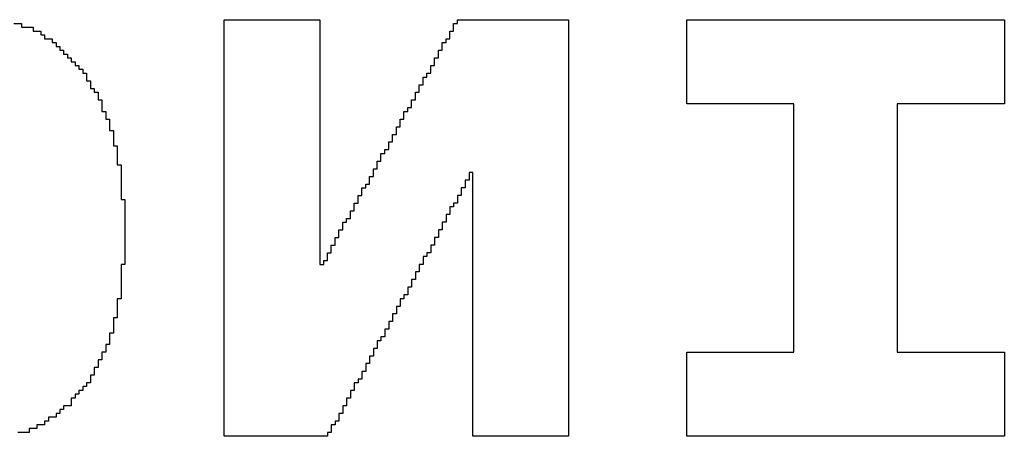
# Model space of a CAD drawing. Header units: millimetres. Extents: x -0.08 to 3.17, y -0.08 to 4.88.
# Tile 38 of 256: x 1.4876 to 1.5947, y 0.1729 to 0.2182. Entities that reach past the tile are written whole.
import ezdxf

# ---------------------------------------------------------------- set-up
doc = ezdxf.new("R2010")
doc.units = ezdxf.units.MM
doc.header["$MEASUREMENT"] = 0
doc.layers.add('BottomOverlay', color=54, linetype='Continuous')

msp = doc.modelspace()

# ---------------------------------------------------------------- linework, layer by layer
at = {"layer": 'BottomOverlay'}
for p, q in [((1.48701, 0.21783), (1.48784, 0.21783)), ((1.48784, 0.21783), (1.48784, 0.21742)), ((1.48784, 0.21742), (1.48908, 0.21742)), ((1.48908, 0.21742), (1.48908, 0.217)), ((1.50987, 0.17294), (1.50987, 0.21825)), ((1.50987, 0.21825), (1.51902, 0.21825)), ((1.51902, 0.21825), (1.51943, 0.21825)), ((1.51943, 0.21825), (1.52026, 0.21825)), ((1.52026, 0.21825), (1.52026, 0.19164)), ((1.53481, 0.217), (1.53481, 0.21783)), ((1.53481, 0.21783), (1.53523, 0.21783)), ((1.53523, 0.21783), (1.53523, 0.21825)), ((1.53523, 0.21825), (1.54728, 0.21825)), ((1.54728, 0.21825), (1.54728, 0.17294)), ((1.56017, 0.2091), (1.56017, 0.21825)), ((1.56017, 0.21825), (1.59468, 0.21825)), ((1.59468, 0.21825), (1.59468, 0.2091)), ((1.48908, 0.217), (1.48992, 0.217)), ((1.48992, 0.217), (1.48992, 0.21659)), ((1.48992, 0.21659), (1.49033, 0.21659)), ((1.49033, 0.21659), (1.49033, 0.21617)), ((1.5344, 0.21617), (1.5344, 0.217)), ((1.5344, 0.217), (1.53481, 0.217)), ((1.49033, 0.21617), (1.49116, 0.21617)), ((1.49116, 0.21617), (1.49116, 0.21576)), ((1.49116, 0.21576), (1.49158, 0.21576)), ((1.49158, 0.21576), (1.49158, 0.21534)), ((1.49158, 0.21534), (1.49199, 0.21534)), ((1.49199, 0.21534), (1.49199, 0.21492)), ((1.53357, 0.21492), (1.53357, 0.21576)), ((1.53357, 0.21576), (1.53398, 0.21576)), ((1.53398, 0.21576), (1.53398, 0.21617)), ((1.53398, 0.21617), (1.5344, 0.21617)), ((1.49199, 0.21492), (1.49241, 0.21492)), ((1.49241, 0.21492), (1.49241, 0.21451)), ((1.49241, 0.21451), (1.49283, 0.21451)), ((1.49283, 0.21451), (1.49283, 0.21409)), ((1.49283, 0.21409), (1.49324, 0.21409)), ((1.49324, 0.21409), (1.49324, 0.21368)), ((1.53273, 0.21326), (1.53273, 0.21409)), ((1.53273, 0.21409), (1.53315, 0.21409)), ((1.53315, 0.21409), (1.53315, 0.21492)), ((1.53315, 0.21492), (1.53357, 0.21492)), ((1.49324, 0.21368), (1.49366, 0.21368)), ((1.49366, 0.21368), (1.49366, 0.21326)), ((1.49366, 0.21326), (1.49407, 0.21326)), ((1.49407, 0.21326), (1.49407, 0.21285)), ((1.53232, 0.21243), (1.53232, 0.21326)), ((1.53232, 0.21326), (1.53273, 0.21326)), ((1.49407, 0.21285), (1.49449, 0.21285)), ((1.49449, 0.21285), (1.49449, 0.21243)), ((1.49449, 0.21243), (1.4949, 0.21243)), ((1.4949, 0.21243), (1.4949, 0.2116)), ((1.53149, 0.21118), (1.53149, 0.21201)), ((1.53149, 0.21201), (1.5319, 0.21201)), ((1.5319, 0.21201), (1.5319, 0.21243)), ((1.5319, 0.21243), (1.53232, 0.21243)), ((1.4949, 0.2116), (1.49532, 0.2116)), ((1.49532, 0.2116), (1.49532, 0.21077)), ((1.53107, 0.21035), (1.53107, 0.21118)), ((1.53107, 0.21118), (1.53149, 0.21118)), ((1.49532, 0.21077), (1.49574, 0.21077)), ((1.49574, 0.21077), (1.49574, 0.21035)), ((1.49574, 0.21035), (1.49615, 0.21035)), ((1.49615, 0.21035), (1.49615, 0.20952)), ((1.53066, 0.20952), (1.53066, 0.21035)), ((1.53066, 0.21035), (1.53107, 0.21035)), ((1.49615, 0.20952), (1.49657, 0.20952)), ((1.49657, 0.20952), (1.49657, 0.20827)), ((1.53024, 0.20869), (1.53024, 0.20952)), ((1.53024, 0.20952), (1.53066, 0.20952)), ((1.57181, 0.2091), (1.56017, 0.2091)), ((1.57181, 0.20412), (1.57181, 0.2091)), ((1.59468, 0.2091), (1.58304, 0.2091)), ((1.58304, 0.2091), (1.58304, 0.18208)), ((1.49657, 0.20827), (1.49698, 0.20827)), ((1.49698, 0.20827), (1.49698, 0.20744)), ((1.52941, 0.20744), (1.52941, 0.20827)), ((1.52941, 0.20827), (1.52982, 0.20827)), ((1.52982, 0.20827), (1.52982, 0.20869)), ((1.52982, 0.20869), (1.53024, 0.20869)), ((1.49698, 0.20744), (1.4974, 0.20744)), ((1.4974, 0.20744), (1.4974, 0.20619)), ((1.52858, 0.20578), (1.52858, 0.20661)), ((1.52858, 0.20661), (1.52899, 0.20661)), ((1.52899, 0.20661), (1.52899, 0.20744)), ((1.52899, 0.20744), (1.52941, 0.20744)), ((1.4974, 0.20619), (1.49781, 0.20619)), ((1.49781, 0.20619), (1.49781, 0.20453)), ((1.52816, 0.20495), (1.52816, 0.20578)), ((1.52816, 0.20578), (1.52858, 0.20578)), ((1.49781, 0.20453), (1.49823, 0.20453)), ((1.49823, 0.20453), (1.49823, 0.20245)), ((1.52775, 0.20412), (1.52775, 0.20495)), ((1.52775, 0.20495), (1.52816, 0.20495)), ((1.52691, 0.20287), (1.52691, 0.2037)), ((1.52691, 0.2037), (1.52733, 0.2037)), ((1.52733, 0.2037), (1.52733, 0.20412)), ((1.52733, 0.20412), (1.52775, 0.20412)), ((1.57181, 0.2037), (1.57181, 0.20412)), ((1.57181, 0.18208), (1.57181, 0.2037)), ((1.49823, 0.20245), (1.49865, 0.20245)), ((1.49865, 0.20245), (1.49865, 0.19871)), ((1.5265, 0.20204), (1.5265, 0.20287)), ((1.5265, 0.20287), (1.52691, 0.20287)), ((1.52608, 0.20121), (1.52608, 0.20204)), ((1.52608, 0.20204), (1.5265, 0.20204)), ((1.53689, 0.20162), (1.53648, 0.20162)), ((1.53648, 0.20162), (1.53648, 0.20079)), ((1.53689, 0.17294), (1.53689, 0.20162)), ((1.52525, 0.19996), (1.52525, 0.20037)), ((1.52525, 0.20037), (1.52567, 0.20037)), ((1.52567, 0.20037), (1.52567, 0.20121)), ((1.52567, 0.20121), (1.52608, 0.20121)), ((1.53648, 0.20079), (1.53606, 0.20079)), ((1.53606, 0.20079), (1.53606, 0.19996)), ((1.52442, 0.1983), (1.52442, 0.19913)), ((1.52442, 0.19913), (1.52484, 0.19913)), ((1.52484, 0.19913), (1.52484, 0.19996)), ((1.52484, 0.19996), (1.52525, 0.19996)), ((1.53564, 0.19913), (1.53523, 0.19913)), ((1.53523, 0.19913), (1.53523, 0.1983)), ((1.53606, 0.19996), (1.53564, 0.19996)), ((1.53564, 0.19996), (1.53564, 0.19913)), ((1.49865, 0.19871), (1.49906, 0.19871)), ((1.49906, 0.19871), (1.49906, 0.19164)), ((1.524, 0.19746), (1.524, 0.1983)), ((1.524, 0.1983), (1.52442, 0.1983)), ((1.53523, 0.1983), (1.53481, 0.1983)), ((1.53481, 0.1983), (1.53481, 0.19788)), ((1.52359, 0.19663), (1.52359, 0.19746)), ((1.52359, 0.19746), (1.524, 0.19746)), ((1.5344, 0.19705), (1.53398, 0.19705)), ((1.53398, 0.19705), (1.53398, 0.19622)), ((1.53481, 0.19788), (1.5344, 0.19788)), ((1.5344, 0.19788), (1.5344, 0.19705)), ((1.52276, 0.19539), (1.52276, 0.19622)), ((1.52276, 0.19622), (1.52317, 0.19622)), ((1.52317, 0.19622), (1.52317, 0.19663)), ((1.52317, 0.19663), (1.52359, 0.19663)), ((1.53398, 0.19622), (1.53357, 0.19622)), ((1.53357, 0.19622), (1.53357, 0.19539)), ((1.52234, 0.19455), (1.52234, 0.19539)), ((1.52234, 0.19539), (1.52276, 0.19539)), ((1.53357, 0.19539), (1.53315, 0.19539)), ((1.53315, 0.19539), (1.53315, 0.19455)), ((1.52193, 0.19372), (1.52193, 0.19455)), ((1.52193, 0.19455), (1.52234, 0.19455)), ((1.53315, 0.19455), (1.53273, 0.19455)), ((1.53273, 0.19455), (1.53273, 0.19372)), ((1.52109, 0.19206), (1.52109, 0.19289)), ((1.52109, 0.19289), (1.52151, 0.19289)), ((1.52151, 0.19289), (1.52151, 0.19372)), ((1.52151, 0.19372), (1.52193, 0.19372)), ((1.53232, 0.19289), (1.5319, 0.19289)), ((1.5319, 0.19289), (1.5319, 0.19248)), ((1.53273, 0.19372), (1.53232, 0.19372)), ((1.53232, 0.19372), (1.53232, 0.19289)), ((1.49906, 0.19164), (1.49865, 0.19164)), ((1.49865, 0.19164), (1.49865, 0.1879)), ((1.52026, 0.19164), (1.52068, 0.19164)), ((1.52068, 0.19164), (1.52068, 0.19206)), ((1.52068, 0.19206), (1.52109, 0.19206)), ((1.53149, 0.19164), (1.53107, 0.19164)), ((1.53107, 0.19164), (1.53107, 0.19081)), ((1.5319, 0.19248), (1.53149, 0.19248)), ((1.53149, 0.19248), (1.53149, 0.19164)), ((1.53107, 0.19081), (1.53066, 0.19081)), ((1.53066, 0.19081), (1.53066, 0.18998)), ((1.53066, 0.18998), (1.53024, 0.18998)), ((1.53024, 0.18998), (1.53024, 0.18915)), ((1.53024, 0.18915), (1.52982, 0.18915)), ((1.52982, 0.18915), (1.52982, 0.18832)), ((1.49865, 0.1879), (1.49823, 0.1879)), ((1.49823, 0.1879), (1.49823, 0.18582)), ((1.52941, 0.1879), (1.52899, 0.1879)), ((1.52899, 0.1879), (1.52899, 0.18707)), ((1.52982, 0.18832), (1.52941, 0.18832)), ((1.52941, 0.18832), (1.52941, 0.1879)), ((1.52899, 0.18707), (1.52858, 0.18707)), ((1.52858, 0.18707), (1.52858, 0.18624)), ((1.49823, 0.18582), (1.49781, 0.18582)), ((1.49781, 0.18582), (1.49781, 0.18416)), ((1.52816, 0.18541), (1.52775, 0.18541)), ((1.52775, 0.18541), (1.52775, 0.18458)), ((1.52858, 0.18624), (1.52816, 0.18624)), ((1.52816, 0.18624), (1.52816, 0.18541)), ((1.49781, 0.18416), (1.4974, 0.18416)), ((1.4974, 0.18416), (1.4974, 0.18291)), ((1.52775, 0.18458), (1.52733, 0.18458)), ((1.52733, 0.18458), (1.52733, 0.18375)), ((1.52691, 0.18333), (1.5265, 0.18333)), ((1.5265, 0.18333), (1.5265, 0.1825)), ((1.52733, 0.18375), (1.52691, 0.18375)), ((1.52691, 0.18375), (1.52691, 0.18333)), ((1.49698, 0.18208), (1.49657, 0.18208)), ((1.49657, 0.18208), (1.49657, 0.18125)), ((1.4974, 0.18291), (1.49698, 0.18291)), ((1.49698, 0.18291), (1.49698, 0.18208)), ((1.5265, 0.1825), (1.52608, 0.1825)), ((1.52608, 0.1825), (1.52608, 0.18167)), ((1.56017, 0.17294), (1.56017, 0.18208)), ((1.56017, 0.18208), (1.57181, 0.18208)), ((1.58304, 0.18208), (1.59468, 0.18208)), ((1.59468, 0.18208), (1.59468, 0.17294)), ((1.49657, 0.18125), (1.49615, 0.18125)), ((1.49615, 0.18125), (1.49615, 0.18042)), ((1.52608, 0.18167), (1.52567, 0.18167)), ((1.52567, 0.18167), (1.52567, 0.18084)), ((1.49615, 0.18042), (1.49574, 0.18042)), ((1.49574, 0.18042), (1.49574, 0.17959)), ((1.52525, 0.18), (1.52484, 0.18)), ((1.52484, 0.18), (1.52484, 0.17917)), ((1.52567, 0.18084), (1.52525, 0.18084)), ((1.52525, 0.18084), (1.52525, 0.18)), ((1.49574, 0.17959), (1.49532, 0.17959)), ((1.49532, 0.17959), (1.49532, 0.17876)), ((1.52484, 0.17917), (1.52442, 0.17917)), ((1.52442, 0.17917), (1.52442, 0.17876)), ((1.49449, 0.17793), (1.49407, 0.17793)), ((1.49407, 0.17793), (1.49407, 0.17751)), ((1.4949, 0.17834), (1.49449, 0.17834)), ((1.49449, 0.17834), (1.49449, 0.17793)), ((1.49532, 0.17876), (1.4949, 0.17876)), ((1.4949, 0.17876), (1.4949, 0.17834)), ((1.524, 0.17793), (1.52359, 0.17793)), ((1.52359, 0.17793), (1.52359, 0.17709)), ((1.52442, 0.17876), (1.524, 0.17876)), ((1.524, 0.17876), (1.524, 0.17793)), ((1.49366, 0.17709), (1.49324, 0.17709)), ((1.49324, 0.17709), (1.49324, 0.17626)), ((1.49407, 0.17751), (1.49366, 0.17751)), ((1.49366, 0.17751), (1.49366, 0.17709)), ((1.52359, 0.17709), (1.52317, 0.17709)), ((1.52317, 0.17709), (1.52317, 0.17626)), ((1.49241, 0.17585), (1.49199, 0.17585)), ((1.49199, 0.17585), (1.49199, 0.17543)), ((1.49324, 0.17626), (1.49241, 0.17626)), ((1.49241, 0.17626), (1.49241, 0.17585)), ((1.52317, 0.17626), (1.52276, 0.17626)), ((1.52276, 0.17626), (1.52276, 0.17543)), ((1.49075, 0.1746), (1.49033, 0.1746)), ((1.49033, 0.1746), (1.49033, 0.17418)), ((1.49158, 0.17502), (1.49075, 0.17502)), ((1.49075, 0.17502), (1.49075, 0.1746)), ((1.49199, 0.17543), (1.49158, 0.17543)), ((1.49158, 0.17543), (1.49158, 0.17502)), ((1.52234, 0.1746), (1.52193, 0.1746)), ((1.52193, 0.1746), (1.52193, 0.17418)), ((1.52276, 0.17543), (1.52234, 0.17543)), ((1.52234, 0.17543), (1.52234, 0.1746)), ((1.4895, 0.17377), (1.48867, 0.17377)), ((1.48867, 0.17377), (1.48867, 0.17335)), ((1.49033, 0.17418), (1.4895, 0.17418)), ((1.4895, 0.17418), (1.4895, 0.17377)), ((1.52193, 0.17418), (1.52151, 0.17418)), ((1.52151, 0.17418), (1.52151, 0.17335)), ((1.48867, 0.17335), (1.48742, 0.17335)), ((1.52109, 0.17294), (1.50987, 0.17294)), ((1.52151, 0.17335), (1.52109, 0.17335)), ((1.52109, 0.17335), (1.52109, 0.17294)), ((1.54728, 0.17294), (1.53689, 0.17294)), ((1.59468, 0.17294), (1.56017, 0.17294))]:
    msp.add_line(p, q, dxfattribs=at)

doc.saveas('drawing.dxf')
